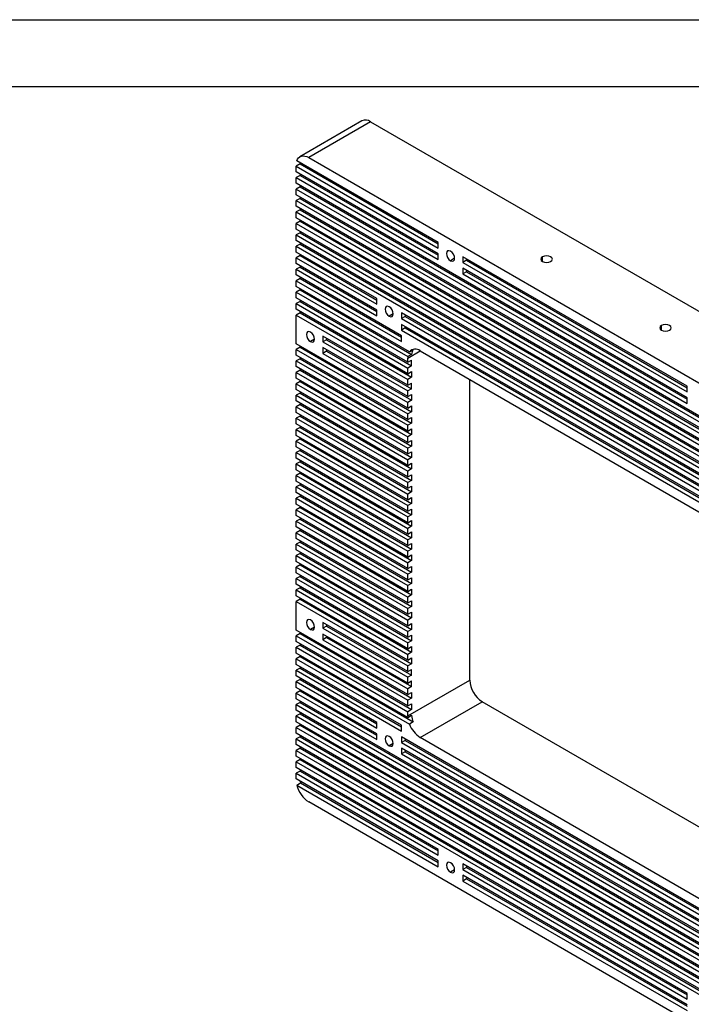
# Model space of a CAD drawing. Header units: millimetres. Extents: x 0 to 838, y 0 to 648.
# Tile 19 of 20: x 539 to 730, y 367 to 648. Entities that reach past the tile are written whole.
import ezdxf

# ---------------------------------------------------------------- set-up
doc = ezdxf.new("R2010")
doc.units = ezdxf.units.MM
doc.header["$LTSCALE"] = 3
doc.layers.add('TEXT', color=140, linetype='Continuous', lineweight=25)

msp = doc.modelspace()

# ---------------------------------------------------------------- linework, layer by layer
at = {"color": 7, "linetype": 'Continuous'}
msp.add_line((0.01, 647.71), (838.21, 647.71), dxfattribs=at)
for p, q in [((636.17, 618.86), (618.5, 608.65)), ((638.67, 618.61), (621, 608.41)), ((638.67, 618.61), (790.7, 530.85)), ((618.52, 606.57), (617.46, 605.96)), ((657.94, 584.22), (617.62, 607.49)), ((618.52, 606.98), (618.52, 606.57)), ((618.52, 606.57), (657.94, 583.81)), ((621, 608.41), (773.02, 520.64)), ((617.46, 604.32), (617.46, 605.96)), ((617.46, 605.96), (657.94, 582.59)), ((657.94, 580.95), (617.46, 604.32)), ((618.52, 603.71), (618.52, 603.3)), ((618.52, 603.3), (617.46, 602.69)), ((617.46, 601.06), (617.46, 602.69)), ((617.46, 602.69), (657.94, 579.32)), ((776.56, 509.21), (617.46, 601.06)), ((618.52, 603.3), (657.94, 580.54)), ((618.52, 600.04), (617.46, 599.42)), ((617.46, 597.79), (617.46, 599.42)), ((617.46, 599.42), (776.56, 507.58)), ((618.52, 600.44), (618.52, 600.04)), ((618.52, 600.04), (777.62, 508.19)), ((776.56, 505.94), (617.46, 597.79)), ((618.52, 596.77), (617.46, 596.16)), ((617.46, 594.52), (617.46, 596.16)), ((617.46, 596.16), (776.56, 504.31)), ((618.52, 597.18), (618.52, 596.77)), ((618.52, 596.77), (777.62, 504.92)), ((776.56, 502.68), (617.46, 594.52)), ((618.52, 593.5), (617.46, 592.89)), ((617.46, 591.26), (617.46, 592.89)), ((617.46, 592.89), (776.56, 501.04)), ((618.52, 593.91), (618.52, 593.5)), ((618.52, 593.5), (777.62, 501.66)), ((776.56, 499.41), (617.46, 591.26)), ((618.52, 590.24), (617.46, 589.62)), ((617.46, 587.99), (617.46, 589.62)), ((617.46, 589.62), (776.56, 497.78)), ((618.52, 590.65), (618.52, 590.24)), ((618.52, 590.24), (777.62, 498.39)), ((776.56, 496.15), (617.46, 587.99)), ((618.52, 586.97), (617.46, 586.36)), ((618.52, 587.38), (618.52, 586.97)), ((618.52, 586.97), (777.62, 495.12)), ((617.46, 584.73), (617.46, 586.36)), ((617.46, 586.36), (776.56, 494.51)), ((776.56, 492.88), (617.46, 584.73)), ((618.52, 584.11), (618.52, 583.7)), ((657.94, 582.59), (657.94, 584.22)), ((618.52, 583.7), (617.46, 583.09)), ((617.46, 581.46), (617.46, 583.09)), ((617.46, 583.09), (776.56, 491.25)), ((640.44, 568.19), (617.46, 581.46)), ((618.52, 583.7), (777.62, 491.86)), ((618.52, 580.44), (617.46, 579.83)), ((617.46, 578.19), (617.46, 579.83)), ((617.46, 579.83), (640.44, 566.56)), ((618.52, 580.85), (618.52, 580.44)), ((618.52, 580.44), (640.44, 567.78)), ((657.94, 579.32), (657.94, 580.95)), ((662.64, 579.67), (661.48, 578.99)), ((729.01, 543.19), (665.01, 580.14)), ((665.01, 580.14), (665.01, 578.5)), ((666.07, 579.12), (665.01, 578.5)), ((665.01, 578.5), (729.01, 541.56)), ((666.07, 579.52), (666.07, 579.12)), ((666.07, 579.12), (729.01, 542.79)), ((687.71, 578.75), (687.71, 580.1)), ((640.44, 564.93), (617.46, 578.19)), ((618.52, 577.17), (617.46, 576.56)), ((617.46, 574.93), (617.46, 576.56)), ((617.46, 576.56), (640.44, 563.29)), ((618.52, 577.58), (618.52, 577.17)), ((618.52, 577.17), (640.44, 564.52)), ((729.01, 539.93), (665.01, 576.87)), ((665.01, 576.87), (665.01, 575.24)), ((666.07, 575.85), (665.01, 575.24)), ((666.07, 576.26), (666.07, 575.85)), ((666.07, 575.85), (729.01, 539.52)), ((647.51, 557.58), (617.46, 574.93)), ((618.52, 573.91), (617.46, 573.29)), ((617.46, 571.66), (617.46, 573.29)), ((617.46, 573.29), (647.51, 555.95)), ((618.52, 574.31), (618.52, 573.91)), ((618.52, 573.91), (647.51, 557.17)), ((665.01, 575.24), (729.01, 538.3)), ((649.75, 553.02), (617.46, 571.66)), ((618.52, 570.64), (617.46, 570.03)), ((617.46, 570.03), (649.3, 551.65)), ((617.46, 568.39), (617.46, 570.03)), ((618.52, 571.05), (618.52, 570.64)), ((618.52, 570.64), (650.36, 552.26)), ((649.28, 550.03), (617.46, 568.39)), ((618.52, 567.37), (617.46, 566.76)), ((618.52, 567.78), (618.52, 567.37)), ((618.52, 567.37), (650.34, 549)), ((640.44, 566.56), (640.44, 568.19)), ((617.46, 566.76), (649.28, 548.39)), ((617.46, 565.13), (617.46, 566.76)), ((649.28, 546.76), (617.46, 565.13)), ((618.52, 564.52), (618.52, 564.11)), ((640.44, 563.29), (640.44, 564.93)), ((618.52, 564.11), (617.46, 563.5)), ((617.46, 563.5), (649.28, 545.13)), ((617.46, 555.33), (617.46, 563.5)), ((618.52, 564.11), (650.34, 545.74)), ((645.14, 563.84), (643.98, 563.17)), ((746.51, 506.96), (647.51, 564.11)), ((647.51, 564.11), (647.51, 562.48)), ((648.57, 563.09), (647.51, 562.48)), ((647.51, 562.48), (746.51, 505.33)), ((648.57, 563.5), (648.57, 563.09)), ((648.57, 563.09), (746.51, 506.55)), ((746.51, 503.7), (647.51, 560.84)), ((647.51, 560.84), (647.51, 559.21)), ((648.57, 559.82), (647.51, 559.21)), ((647.51, 559.21), (746.51, 502.06)), ((648.57, 560.23), (648.57, 559.82)), ((648.57, 559.82), (746.51, 503.29)), ((721.65, 559.16), (721.65, 560.5)), ((622.69, 556.6), (621.53, 555.92)), ((649.28, 543.49), (625.06, 557.47)), ((625.06, 557.47), (625.06, 555.84)), ((626.12, 556.45), (625.06, 555.84)), ((626.12, 556.86), (626.12, 556.45)), ((626.12, 556.45), (650.34, 542.47)), ((647.51, 555.95), (647.51, 557.58)), ((649.28, 536.96), (617.46, 555.33)), ((618.52, 554.31), (617.46, 553.7)), ((617.46, 553.7), (649.28, 535.33)), ((617.46, 552.06), (617.46, 553.7)), ((618.52, 554.72), (618.52, 554.31)), ((618.52, 554.31), (650.34, 535.94)), ((625.06, 555.84), (649.28, 541.86)), ((649.28, 540.23), (625.06, 554.21)), ((625.06, 554.21), (625.06, 552.57)), ((626.12, 553.19), (625.06, 552.57)), ((626.12, 553.6), (626.12, 553.19)), ((626.12, 553.19), (650.34, 539.21)), ((649.28, 551.25), (652.82, 553.29)), ((649.75, 553.02), (650.81, 553.63)), ((652.82, 553.29), (741.2, 502.27)), ((649.28, 533.69), (617.46, 552.06)), ((618.52, 551.04), (617.46, 550.43)), ((617.46, 550.43), (649.28, 532.06)), ((617.46, 548.8), (617.46, 550.43)), ((618.52, 551.45), (618.52, 551.04)), ((618.52, 551.04), (650.34, 532.67)), ((625.06, 552.57), (649.28, 538.59)), ((649.28, 550.03), (649.28, 551.25)), ((649.28, 550.03), (650.34, 550.64)), ((650.36, 552.26), (649.3, 551.65)), ((650.34, 549), (650.34, 550.64)), ((649.28, 530.43), (617.46, 548.8)), ((618.52, 547.78), (617.46, 547.16)), ((618.52, 548.19), (618.52, 547.78)), ((618.52, 547.78), (650.34, 529.41)), ((650.34, 549), (649.28, 548.39)), ((649.28, 546.76), (649.28, 548.39)), ((617.46, 547.16), (649.28, 528.8)), ((617.46, 545.53), (617.46, 547.16)), ((649.28, 527.16), (617.46, 545.53)), ((618.52, 544.92), (618.52, 544.51)), ((649.28, 546.76), (650.34, 547.37)), ((650.34, 545.74), (649.28, 545.13)), ((649.28, 543.49), (649.28, 545.13)), ((650.34, 547.37), (650.34, 545.74)), ((666.96, 459.39), (666.96, 545.13)), ((618.52, 544.51), (617.46, 543.9)), ((617.46, 543.9), (649.28, 525.53)), ((617.46, 542.27), (617.46, 543.9)), ((649.28, 523.9), (617.46, 542.27)), ((618.52, 544.51), (650.34, 526.14)), ((649.28, 543.49), (650.34, 544.11)), ((650.34, 542.47), (649.28, 541.86)), ((649.28, 540.23), (649.28, 541.86)), ((650.34, 542.47), (650.34, 544.11)), ((729.01, 541.56), (729.01, 543.19)), ((618.52, 541.24), (617.46, 540.63)), ((617.46, 540.63), (649.28, 522.26)), ((617.46, 539), (617.46, 540.63)), ((618.52, 541.65), (618.52, 541.24)), ((618.52, 541.24), (650.34, 522.88)), ((649.28, 540.23), (650.34, 540.84)), ((650.34, 539.21), (649.28, 538.59)), ((650.34, 540.84), (650.34, 539.21)), ((729.01, 538.3), (729.01, 539.93)), ((649.28, 520.63), (617.46, 539)), ((618.52, 537.98), (617.46, 537.37)), ((617.46, 537.37), (649.28, 519)), ((617.46, 535.73), (617.46, 537.37)), ((618.52, 538.39), (618.52, 537.98)), ((618.52, 537.98), (650.34, 519.61)), ((649.28, 536.96), (649.28, 538.59)), ((649.28, 536.96), (650.34, 537.57)), ((650.34, 537.57), (650.34, 535.94)), ((649.28, 517.36), (617.46, 535.73)), ((618.52, 534.71), (617.46, 534.1)), ((617.46, 534.1), (649.28, 515.73)), ((617.46, 532.47), (617.46, 534.1)), ((618.52, 535.12), (618.52, 534.71)), ((618.52, 534.71), (650.34, 516.34)), ((650.34, 535.94), (649.28, 535.33)), ((649.28, 533.69), (649.28, 535.33)), ((649.28, 533.69), (650.34, 534.31)), ((650.34, 534.31), (650.34, 532.67)), ((649.28, 514.1), (617.46, 532.47)), ((618.52, 531.45), (617.46, 530.83)), ((617.46, 530.83), (649.28, 512.46)), ((617.46, 529.2), (617.46, 530.83)), ((618.52, 531.85), (618.52, 531.45)), ((618.52, 531.45), (650.34, 513.08)), ((650.34, 532.67), (649.28, 532.06)), ((649.28, 530.43), (649.28, 532.06)), ((649.28, 530.43), (650.34, 531.04)), ((650.34, 531.04), (650.34, 529.41)), ((649.28, 510.83), (617.46, 529.2)), ((618.52, 528.18), (617.46, 527.57)), ((618.52, 528.59), (618.52, 528.18)), ((618.52, 528.18), (650.34, 509.81)), ((650.34, 529.41), (649.28, 528.8)), ((649.28, 527.16), (649.28, 528.8)), ((649.28, 527.16), (650.34, 527.77)), ((650.34, 527.77), (650.34, 526.14)), ((617.46, 527.57), (649.28, 509.2)), ((617.46, 525.93), (617.46, 527.57)), ((649.28, 507.57), (617.46, 525.93)), ((618.52, 525.32), (618.52, 524.91)), ((650.34, 526.14), (649.28, 525.53)), ((649.28, 523.9), (649.28, 525.53)), ((618.52, 524.91), (617.46, 524.3)), ((617.46, 524.3), (649.28, 505.93)), ((617.46, 522.67), (617.46, 524.3)), ((649.28, 504.3), (617.46, 522.67)), ((618.52, 524.91), (650.34, 506.54)), ((649.28, 523.9), (650.34, 524.51)), ((650.34, 522.88), (649.28, 522.26)), ((649.28, 520.63), (649.28, 522.26)), ((650.34, 524.51), (650.34, 522.88)), ((618.52, 521.65), (617.46, 521.04)), ((617.46, 521.04), (649.28, 502.67)), ((617.46, 519.4), (617.46, 521.04)), ((649.28, 501.03), (617.46, 519.4)), ((618.52, 522.06), (618.52, 521.65)), ((618.52, 521.65), (650.34, 503.28)), ((649.28, 520.63), (650.34, 521.24)), ((650.34, 519.61), (649.28, 519)), ((650.34, 521.24), (650.34, 519.61)), ((618.52, 518.38), (617.46, 517.77)), ((617.46, 517.77), (649.28, 499.4)), ((617.46, 516.14), (617.46, 517.77)), ((618.52, 518.79), (618.52, 518.38)), ((618.52, 518.38), (650.34, 500.01)), ((649.28, 517.36), (649.28, 519)), ((649.28, 517.36), (650.34, 517.98)), ((650.34, 517.98), (650.34, 516.34)), ((649.28, 497.77), (617.46, 516.14)), ((618.52, 515.12), (617.46, 514.5)), ((617.46, 514.5), (649.28, 496.13)), ((617.46, 512.87), (617.46, 514.5)), ((618.52, 515.52), (618.52, 515.12)), ((618.52, 515.12), (650.34, 496.75)), ((650.34, 516.34), (649.28, 515.73)), ((649.28, 514.1), (649.28, 515.73)), ((649.28, 514.1), (650.34, 514.71)), ((650.34, 514.71), (650.34, 513.08)), ((649.28, 494.5), (617.46, 512.87)), ((618.52, 511.85), (617.46, 511.24)), ((617.46, 511.24), (649.28, 492.87)), ((617.46, 509.6), (617.46, 511.24)), ((618.52, 512.26), (618.52, 511.85)), ((618.52, 511.85), (650.34, 493.48)), ((650.34, 513.08), (649.28, 512.46)), ((649.28, 510.83), (649.28, 512.46)), ((649.28, 510.83), (650.34, 511.44)), ((650.34, 511.44), (650.34, 509.81)), ((649.28, 491.23), (617.46, 509.6)), ((618.52, 508.58), (617.46, 507.97)), ((618.52, 508.99), (618.52, 508.58)), ((618.52, 508.58), (650.34, 490.21)), ((650.34, 509.81), (649.28, 509.2)), ((649.28, 507.57), (649.28, 509.2)), ((649.28, 507.57), (650.34, 508.18)), ((650.34, 508.18), (650.34, 506.54)), ((617.46, 507.97), (649.28, 489.6)), ((617.46, 506.34), (617.46, 507.97)), ((649.28, 487.97), (617.46, 506.34)), ((618.52, 505.32), (617.46, 504.7)), ((618.52, 505.73), (618.52, 505.32)), ((618.52, 505.32), (650.34, 486.95)), ((650.34, 506.54), (649.28, 505.93)), ((649.28, 504.3), (649.28, 505.93)), ((617.46, 504.7), (649.28, 486.34)), ((617.46, 503.07), (617.46, 504.7)), ((649.28, 484.7), (617.46, 503.07)), ((649.28, 504.3), (650.34, 504.91)), ((650.34, 503.28), (649.28, 502.67)), ((649.28, 501.03), (649.28, 502.67)), ((650.34, 504.91), (650.34, 503.28)), ((618.52, 502.05), (617.46, 501.44)), ((617.46, 501.44), (649.28, 483.07)), ((617.46, 499.81), (617.46, 501.44)), ((649.28, 481.44), (617.46, 499.81)), ((618.52, 502.46), (618.52, 502.05)), ((618.52, 502.05), (650.34, 483.68)), ((649.28, 501.03), (650.34, 501.65)), ((650.34, 500.01), (649.28, 499.4)), ((650.34, 501.65), (650.34, 500.01)), ((618.52, 498.78), (617.46, 498.17)), ((617.46, 498.17), (649.28, 479.8)), ((617.46, 496.54), (617.46, 498.17)), ((618.52, 499.19), (618.52, 498.78)), ((618.52, 498.78), (650.34, 480.42)), ((649.28, 497.77), (649.28, 499.4)), ((649.28, 497.77), (650.34, 498.38)), ((650.34, 498.38), (650.34, 496.75)), ((649.28, 478.17), (617.46, 496.54)), ((618.52, 495.52), (617.46, 494.91)), ((617.46, 494.91), (649.28, 476.54)), ((617.46, 493.27), (617.46, 494.91)), ((618.52, 495.93), (618.52, 495.52)), ((618.52, 495.52), (650.34, 477.15)), ((650.34, 496.75), (649.28, 496.13)), ((649.28, 494.5), (649.28, 496.13)), ((649.28, 494.5), (650.34, 495.11)), ((650.34, 495.11), (650.34, 493.48)), ((649.28, 474.9), (617.46, 493.27)), ((618.52, 492.25), (617.46, 491.64)), ((617.46, 491.64), (649.28, 473.27)), ((617.46, 490.01), (617.46, 491.64)), ((618.52, 492.66), (618.52, 492.25)), ((618.52, 492.25), (650.34, 473.88)), ((650.34, 493.48), (649.28, 492.87)), ((649.28, 491.23), (649.28, 492.87)), ((649.28, 491.23), (650.34, 491.85)), ((650.34, 491.85), (650.34, 490.21)), ((649.28, 471.64), (617.46, 490.01)), ((618.52, 488.99), (617.46, 488.37)), ((618.52, 489.39), (618.52, 488.99)), ((618.52, 488.99), (650.34, 470.62)), ((650.34, 490.21), (649.28, 489.6)), ((649.28, 487.97), (649.28, 489.6)), ((649.28, 487.97), (650.34, 488.58)), ((650.34, 488.58), (650.34, 486.95)), ((617.46, 488.37), (649.28, 470)), ((617.46, 486.74), (617.46, 488.37)), ((649.28, 468.37), (617.46, 486.74)), ((618.52, 485.72), (617.46, 485.11)), ((618.52, 486.13), (618.52, 485.72)), ((618.52, 485.72), (650.34, 467.35)), ((650.34, 486.95), (649.28, 486.34)), ((649.28, 484.7), (649.28, 486.34)), ((617.46, 485.11), (649.28, 466.74)), ((617.46, 483.47), (617.46, 485.11)), ((649.28, 465.11), (617.46, 483.47)), ((618.52, 482.86), (618.52, 482.45)), ((649.28, 484.7), (650.34, 485.31)), ((650.34, 483.68), (649.28, 483.07)), ((649.28, 481.44), (649.28, 483.07)), ((650.34, 485.31), (650.34, 483.68)), ((618.52, 482.45), (617.46, 481.84)), ((617.46, 481.84), (649.28, 463.47)), ((617.46, 473.68), (617.46, 481.84)), ((618.52, 482.45), (650.34, 464.08)), ((649.28, 481.44), (650.34, 482.05)), ((650.34, 480.42), (649.28, 479.8)), ((650.34, 482.05), (650.34, 480.42)), ((649.28, 478.17), (649.28, 479.8)), ((649.28, 478.17), (650.34, 478.78)), ((650.34, 478.78), (650.34, 477.15)), ((622.69, 474.53), (621.53, 473.86)), ((649.28, 461.84), (625.06, 475.82)), ((625.06, 475.82), (625.06, 474.19)), ((626.12, 474.8), (625.06, 474.19)), ((626.12, 475.21), (626.12, 474.8)), ((626.12, 474.8), (650.34, 460.82)), ((650.34, 477.15), (649.28, 476.54)), ((649.28, 474.9), (649.28, 476.54)), ((649.28, 474.9), (650.34, 475.52)), ((650.34, 475.52), (650.34, 473.88)), ((649.28, 455.31), (617.46, 473.68)), ((618.52, 472.66), (617.46, 472.04)), ((617.46, 472.04), (649.28, 453.67)), ((617.46, 470.41), (617.46, 472.04)), ((618.52, 473.06), (618.52, 472.66)), ((618.52, 472.66), (650.34, 454.29)), ((625.06, 474.19), (649.28, 460.21)), ((625.06, 472.55), (625.06, 470.92)), ((649.28, 458.57), (625.06, 472.55)), ((626.12, 471.94), (626.12, 471.53)), ((650.34, 473.88), (649.28, 473.27)), ((649.28, 471.64), (649.28, 473.27)), ((649.28, 471.64), (650.34, 472.25)), ((650.34, 472.25), (650.34, 470.62)), ((649.28, 452.04), (617.46, 470.41)), ((618.52, 469.39), (617.46, 468.78)), ((618.52, 469.8), (618.52, 469.39)), ((618.52, 469.39), (650.34, 451.02)), ((626.12, 471.53), (625.06, 470.92)), ((625.06, 470.92), (649.28, 456.94)), ((626.12, 471.53), (650.34, 457.55)), ((650.34, 470.62), (649.28, 470)), ((649.28, 468.37), (649.28, 470)), ((649.28, 468.37), (650.34, 468.98)), ((650.34, 468.98), (650.34, 467.35)), ((617.46, 468.78), (649.28, 450.41)), ((617.46, 467.14), (617.46, 468.78)), ((649.3, 448.76), (617.46, 467.14)), ((618.52, 466.12), (617.46, 465.51)), ((618.52, 466.53), (618.52, 466.12)), ((618.52, 466.12), (650.81, 447.48)), ((650.34, 467.35), (649.28, 466.74)), ((649.28, 465.11), (649.28, 466.74)), ((617.46, 463.88), (617.46, 465.51)), ((617.46, 465.51), (649.75, 446.87)), ((647.51, 446.53), (617.46, 463.88)), ((618.52, 463.27), (618.52, 462.86)), ((649.28, 465.11), (650.34, 465.72)), ((650.34, 464.08), (649.28, 463.47)), ((649.28, 461.84), (649.28, 463.47)), ((650.34, 465.72), (650.34, 464.08)), ((618.52, 462.86), (617.46, 462.24)), ((617.46, 460.61), (617.46, 462.24)), ((617.46, 462.24), (647.51, 444.9)), ((640.44, 447.34), (617.46, 460.61)), ((618.52, 462.86), (647.51, 446.12)), ((649.28, 461.84), (650.34, 462.45)), ((650.34, 460.82), (649.28, 460.21)), ((650.34, 460.82), (650.34, 462.45)), ((618.52, 459.59), (617.46, 458.98)), ((617.46, 457.35), (617.46, 458.98)), ((617.46, 458.98), (640.44, 445.71)), ((618.52, 460), (618.52, 459.59)), ((618.52, 459.59), (640.44, 446.94)), ((649.28, 458.57), (649.28, 460.21)), ((649.28, 449.18), (666.96, 459.39)), ((649.28, 458.57), (650.34, 459.19)), ((650.34, 457.55), (650.34, 459.19)), ((640.44, 444.08), (617.46, 457.35)), ((618.52, 456.32), (617.46, 455.71)), ((617.46, 454.08), (617.46, 455.71)), ((617.46, 455.71), (640.44, 442.45)), ((618.52, 456.73), (618.52, 456.32)), ((618.52, 456.32), (640.44, 443.67)), ((650.34, 457.55), (649.28, 456.94)), ((649.28, 455.31), (649.28, 456.94)), ((649.28, 455.31), (650.34, 455.92)), ((650.34, 455.92), (650.34, 454.29)), ((776.56, 362.23), (617.46, 454.08)), ((618.52, 453.06), (617.46, 452.45)), ((617.46, 450.81), (617.46, 452.45)), ((617.46, 452.45), (776.56, 360.6)), ((618.52, 453.47), (618.52, 453.06)), ((618.52, 453.06), (777.62, 361.21)), ((650.34, 454.29), (649.28, 453.67)), ((649.28, 452.04), (649.28, 453.67)), ((649.28, 452.04), (650.34, 452.65)), ((650.34, 452.65), (650.34, 451.02)), ((652.82, 443.06), (670.49, 453.26)), ((744.74, 410.4), (670.49, 453.26)), ((776.56, 358.97), (617.46, 450.81)), ((618.52, 449.79), (617.46, 449.18)), ((617.46, 447.55), (617.46, 449.18)), ((617.46, 449.18), (776.56, 357.33)), ((618.52, 450.2), (618.52, 449.79)), ((618.52, 449.79), (777.62, 357.95)), ((650.34, 451.02), (649.28, 450.41)), ((649.28, 449.18), (649.28, 450.41)), ((649.3, 448.76), (650.36, 449.38)), ((776.56, 355.7), (617.46, 447.55)), ((618.52, 446.53), (617.46, 445.91)), ((618.52, 446.93), (618.52, 446.53)), ((618.52, 446.53), (777.62, 354.68)), ((640.44, 445.71), (640.44, 447.34)), ((647.51, 444.9), (647.51, 446.53)), ((650.81, 447.48), (649.75, 446.87)), ((617.46, 444.28), (617.46, 445.91)), ((617.46, 445.91), (776.56, 354.07)), ((776.56, 352.43), (617.46, 444.28)), ((618.52, 443.67), (618.52, 443.26)), ((640.44, 442.45), (640.44, 444.08)), ((618.52, 443.26), (617.46, 442.65)), ((617.46, 441.01), (617.46, 442.65)), ((617.46, 442.65), (776.56, 350.8)), ((776.56, 349.17), (617.46, 441.01)), ((618.52, 443.26), (777.62, 351.41)), ((645.14, 441.36), (643.98, 440.69)), ((746.51, 386.11), (647.51, 443.26)), ((647.51, 443.26), (647.51, 441.63)), ((648.57, 442.24), (647.51, 441.63)), ((647.51, 441.63), (746.51, 384.48)), ((648.57, 442.65), (648.57, 442.24)), ((648.57, 442.24), (746.51, 385.71)), ((741.2, 392.03), (652.82, 443.06)), ((618.52, 439.99), (617.46, 439.38)), ((617.46, 437.75), (617.46, 439.38)), ((617.46, 439.38), (776.56, 347.54)), ((618.52, 440.4), (618.52, 439.99)), ((618.52, 439.99), (777.62, 348.15)), ((746.51, 382.85), (647.51, 440)), ((647.51, 440), (647.51, 438.36)), ((648.57, 438.98), (647.51, 438.36)), ((647.51, 438.36), (746.51, 381.21)), ((648.57, 439.38), (648.57, 438.98)), ((648.57, 438.98), (746.51, 382.44)), ((776.56, 345.9), (617.46, 437.75)), ((618.52, 436.73), (617.46, 436.12)), ((617.46, 436.12), (776.56, 344.27)), ((617.46, 434.48), (617.46, 436.12)), ((618.52, 437.14), (618.52, 436.73)), ((618.52, 436.73), (777.62, 344.88)), ((657.94, 411.11), (617.46, 434.48)), ((618.52, 433.46), (617.46, 432.85)), ((617.46, 431.22), (617.46, 432.85)), ((617.46, 432.85), (657.94, 409.48)), ((618.52, 433.87), (618.52, 433.46)), ((618.52, 433.46), (657.94, 410.7)), ((657.94, 407.85), (617.46, 431.22)), ((617.62, 429.49), (618.68, 430.1)), ((618.68, 430.1), (657.94, 407.44)), ((617.62, 429.49), (657.94, 406.21)), ((773.02, 336.92), (621, 424.68)), ((657.94, 409.48), (657.94, 411.11)), ((657.94, 406.21), (657.94, 407.85)), ((662.64, 405.34), (661.48, 404.66)), ((729.01, 370.09), (665.01, 407.03)), ((665.01, 407.03), (665.01, 405.4)), ((666.07, 406.01), (665.01, 405.4)), ((665.01, 405.4), (729.01, 368.45)), ((666.07, 406.42), (666.07, 406.01)), ((666.07, 406.01), (729.01, 369.68)), ((665.01, 403.76), (665.01, 402.13)), ((729.01, 366.82), (665.01, 403.76)), ((666.07, 402.74), (665.01, 402.13)), ((665.01, 402.13), (729.01, 365.19)), ((666.07, 403.15), (666.07, 402.74)), ((666.07, 402.74), (729.01, 366.41)), ((729.01, 368.45), (729.01, 370.09))]:
    msp.add_line(p, q)
at = {"flags": 128}
for points in [[(617.62, 607.49), (617.83, 607.97), (618.12, 608.36), (618.48, 608.64), (618.9, 608.82), (619.38, 608.89), (619.9, 608.84), (620.44, 608.68), (621, 608.41)], [(661.48, 581.69), (661.03, 581.84), (660.65, 581.77), (660.4, 581.48), (660.31, 581.01), (660.4, 580.45), (660.65, 579.86), (661.03, 579.35), (661.48, 578.99)], [(661.48, 578.99), (661.92, 578.84), (662.3, 578.91), (662.56, 579.2), (662.64, 579.67), (662.56, 580.23), (662.3, 580.82), (661.92, 581.33), (661.48, 581.69)], [(687.71, 580.1), (687.35, 579.79), (687.23, 579.42), (687.35, 579.06), (687.71, 578.75), (688.25, 578.54), (688.88, 578.47), (689.51, 578.54), (690.04, 578.75)], [(690.04, 578.75), (690.4, 579.06), (690.53, 579.42), (690.4, 579.79), (690.04, 580.1), (689.51, 580.3), (688.88, 580.38), (688.25, 580.3), (687.71, 580.1)], [(643.98, 565.87), (643.53, 566.02), (643.15, 565.95), (642.9, 565.66), (642.81, 565.19), (642.9, 564.63), (643.15, 564.04), (643.53, 563.53), (643.98, 563.17)], [(643.98, 563.17), (644.42, 563.02), (644.8, 563.09), (645.05, 563.38), (645.14, 563.85), (645.05, 564.41), (644.8, 564.99), (644.42, 565.51), (643.98, 565.87)], [(621.53, 558.62), (621.08, 558.77), (620.7, 558.7), (620.45, 558.41), (620.36, 557.94), (620.45, 557.38), (620.7, 556.79), (621.08, 556.28), (621.53, 555.92)], [(721.65, 560.5), (721.29, 560.19), (721.17, 559.83), (721.29, 559.46), (721.65, 559.16), (722.19, 558.95), (722.82, 558.88), (723.45, 558.95), (723.99, 559.16)], [(723.99, 559.16), (724.34, 559.46), (724.47, 559.83), (724.34, 560.19), (723.99, 560.5), (723.45, 560.71), (722.82, 560.78), (722.19, 560.71), (721.65, 560.5)], [(621.53, 555.92), (621.97, 555.77), (622.35, 555.84), (622.6, 556.13), (622.69, 556.6), (622.6, 557.16), (622.35, 557.75), (621.97, 558.26), (621.53, 558.62)], [(621.53, 476.55), (621.08, 476.71), (620.7, 476.64), (620.45, 476.35), (620.36, 475.88), (620.45, 475.31), (620.7, 474.73), (621.08, 474.22), (621.53, 473.86)], [(621.53, 473.86), (621.97, 473.7), (622.35, 473.78), (622.6, 474.07), (622.69, 474.53), (622.6, 475.1), (622.35, 475.68), (621.97, 476.19), (621.53, 476.55)], [(643.98, 443.38), (643.53, 443.54), (643.15, 443.47), (642.9, 443.18), (642.81, 442.71), (642.9, 442.14), (643.15, 441.56), (643.53, 441.05), (643.98, 440.69)], [(643.98, 440.69), (644.42, 440.53), (644.8, 440.61), (645.05, 440.9), (645.14, 441.36), (645.05, 441.93), (644.8, 442.51), (644.42, 443.02), (643.98, 443.38)], [(661.48, 407.36), (661.03, 407.51), (660.65, 407.44), (660.4, 407.15), (660.31, 406.68), (660.4, 406.12), (660.65, 405.53), (661.03, 405.02), (661.48, 404.66)], [(661.48, 404.66), (661.92, 404.51), (662.3, 404.58), (662.56, 404.87), (662.64, 405.34), (662.56, 405.9), (662.3, 406.49), (661.92, 407), (661.48, 407.36)]]:
    msp.add_lwpolyline(points, dxfattribs=at)
for centre, radius, start, end in [((637.21, 616.57), 2.51, 54.3824, 114.3071), ((651.42, 551.59), 2.2, 50.7518, 139.4672), ((653.17, 552.09), 2.82, 146.7492, 176.4316), ((653.64, 551.26), 4.36, 174.8344, 180.067), ((674.63, 459.74), 7.68, 182.6055, 237.3945), ((654.35, 449.19), 5.07, 180.0576, 184.792), ((657.2, 450.02), 6.87, 185.3564, 201.683), ((656.95, 449.52), 7.67, 200.2271, 237.362), ((625.02, 431.6), 6.51, 189.1453, 193.2833), ((625.25, 431.26), 7.83, 193.0534, 237.0786)]:
    msp.add_arc(centre, radius, start, end)
at = {"layer": 'TEXT'}
msp.add_line((19.05, 628.65), (819.15, 628.65), dxfattribs=at)

doc.saveas('drawing.dxf')
